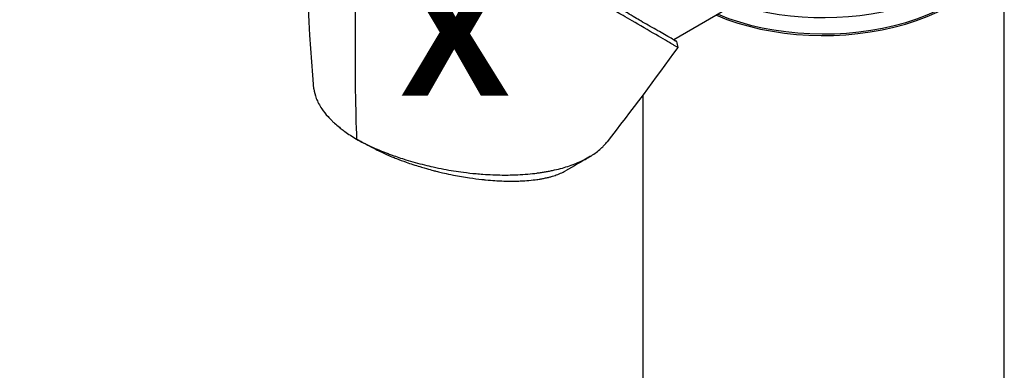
# Model space of a CAD drawing. Header units: millimetres. Extents: x 0 to 5219, y 0 to 2970.
# Tile 224 of 229: x 3242 to 3488, y 2321 to 2409. Entities that reach past the tile are written whole.
import ezdxf

# ---------------------------------------------------------------- set-up
doc = ezdxf.new("R2010")
doc.units = ezdxf.units.MM
doc.header["$LTSCALE"] = 0.2
for name, color, linetype in [('01_Object Line', 4, 'Continuous'), ('07_Special Line2', 76, 'Continuous'), ('12_Before Rev.Num.', 5, 'Continuous')]:
    doc.layers.add(name, color=color, linetype=linetype)
doc.layers.add('14_Mark', color=7, linetype='Continuous', true_color=0xe03c31)
doc.styles.add('Rainbow-5.0 Style', font='malgunsl.ttf')

# ---------------------------------------------------------------- blocks, each defined once
blk = doc.blocks.new('Blk$A18R1-4W24T')
for p, q in [((239.14, 1120.87), (239.14, 791.09)), ((173.64, 1103.5), (156.87, 1093.81)), ((149.14, 1080.03), (149.14, 791.09))]:
    blk.add_line(p, q)
for centre, major_axis, ratio, start_param, end_param in [((98.77, 1362.05), (18.61, 309.58), 0.034154, 2.393618, 2.81451), ((194.14, 1125.36), (45, 0), 0.57735, 4.203607, 6.283185), ((194.14, 1120.87), (45, 0), 0.57735, 4.078449, 6.291042), ((194.14, 1121.28), (45, 0), 0.57735, 4.089699, 6.283185), ((79.52, 1069.57), (-5.44, 2.95), 0.20917, 1.354811, 1.446049)]:
    blk.add_ellipse(centre, major_axis=major_axis, ratio=ratio, start_param=start_param, end_param=end_param)
for points, knots in [([(157.86, 1091.94), (157.86, 1091.93), (157.51, 1092.1), (156.71, 1092.56), (155.89, 1093.07), (152.75, 1094.92), (150.85, 1096), (146.64, 1098.43), (144.91, 1099.48), (142.87, 1100.62), (141.51, 1101.34), (138.04, 1103.34), (136.53, 1104.24), (130.94, 1107.53), (127.33, 1109.59), (123.24, 1111.95), (121.76, 1112.8), (117.37, 1115.34), (114.37, 1117.07), (105.1, 1122.43), (99.46, 1125.69), (93.17, 1129.3), (91.7, 1130.14), (88.07, 1132.23), (85.92, 1133.46), (81.81, 1135.84), (79.86, 1136.98), (78.05, 1138.02)], [1.915503, 1.915503, 1.915503, 1.915503, 2.453917, 2.453917, 3.119268, 3.119268, 3.710855, 3.710855, 4.236876, 4.236876, 4.642605, 4.642605, 4.934699, 4.934699, 5.667174, 5.667174, 6.066186, 6.066186, 6.818123, 6.818123, 8.314738, 8.314738, 8.772171, 8.772171, 9.455351, 9.455351, 10.137965, 10.137965, 10.137965, 10.137965]), ([(67.12, 1081.64), (65.55, 1099.48), (65.04, 1117.22), (64.62, 1135.35), (64.61, 1135.82), (64.6, 1136.3)], [0, 0, 0, 0, 6.08921, 6.08921, 6.253362, 6.253362, 6.253362, 6.253362]), ([(156.88, 1093.82), (157.55, 1093.43), (157.68, 1093.36), (157.31, 1093.56), (157.23, 1093.61), (156.82, 1093.84), (156.35, 1094.11), (155.27, 1094.73), (154.72, 1095.04), (153.07, 1095.98), (151.84, 1096.67), (149.87, 1097.81), (149.25, 1098.16), (148.15, 1098.81), (147.66, 1099.09), (146.56, 1099.75), (145.93, 1100.12), (144.97, 1100.71), (144.64, 1100.9), (144.32, 1101.1)], [-5.680696, -5.680696, -5.680696, -5.680696, -4.313633, -4.313633, -4.020302, -4.020302, -3.14591, -3.14591, -2.482877, -2.482877, -1.393563, -1.393563, -0.939479, -0.939479, -0.605419, -0.605419, -0.199748, -0.199748, -0.000287, -0.000287, -0.000287, -0.000287]), ([(67.12, 1081.64), (67.19, 1080.85), (67.38, 1080.05), (68.03, 1078.37), (68.49, 1077.5), (69.53, 1075.98), (70.05, 1075.33), (70.85, 1074.44), (71.08, 1074.2), (71.42, 1073.85), (71.53, 1073.74), (71.84, 1073.44), (72.05, 1073.24), (72.65, 1072.71), (73.04, 1072.37), (73.77, 1071.77), (74.09, 1071.52), (74.55, 1071.18), (74.68, 1071.09), (75.26, 1070.67), (75.73, 1070.34), (76.71, 1069.71), (77.22, 1069.4), (77.75, 1069.09)], [6.746797, 6.746797, 6.746797, 6.746797, 7.288579, 7.288579, 7.860772, 7.860772, 8.290537, 8.290537, 8.451715, 8.451715, 8.522248, 8.522248, 8.654959, 8.654959, 8.889881, 8.889881, 9.06617, 9.06617, 9.132077, 9.132077, 9.362293, 9.362293, 9.592797, 9.592797, 9.592797, 9.592797]), ([(77.75, 1069.09), (78.3, 1068.77), (78.91, 1068.44), (79.55, 1068.11), (80.16, 1067.8), (80.8, 1067.49), (81.48, 1067.18), (81.63, 1067.11), (81.78, 1067.04), (81.93, 1066.98), (83.16, 1066.43), (84.4, 1065.92), (85.63, 1065.46), (85.95, 1065.34), (86.28, 1065.22), (86.6, 1065.1), (87.73, 1064.7), (88.88, 1064.31), (90.06, 1063.95), (91.58, 1063.48), (93.13, 1063.05), (94.71, 1062.66), (95.42, 1062.48), (96.12, 1062.32), (96.83, 1062.16), (97.73, 1061.96), (98.62, 1061.78), (99.51, 1061.61), (101.15, 1061.3), (102.78, 1061.04), (104.39, 1060.83), (105.45, 1060.69), (106.51, 1060.58), (107.55, 1060.48), (108.13, 1060.43), (108.7, 1060.38), (109.26, 1060.34), (110.91, 1060.22), (112.51, 1060.16), (114.05, 1060.14), (115.39, 1060.13), (116.69, 1060.15), (117.93, 1060.21), (119.67, 1060.29), (121.26, 1060.44), (122.72, 1060.62), (122.83, 1060.64), (122.95, 1060.65), (123.06, 1060.67), (123.42, 1060.72), (123.77, 1060.77), (124.11, 1060.82), (124.46, 1060.88), (124.8, 1060.93), (125.14, 1060.99), (125.48, 1061.06), (125.82, 1061.12), (126.15, 1061.19), (126.47, 1061.25), (126.79, 1061.32), (127.1, 1061.39), (127.11, 1061.39), (127.12, 1061.39), (127.13, 1061.4), (128.48, 1061.7), (129.71, 1062.04), (130.84, 1062.42), (132.05, 1062.83), (133.13, 1063.27), (134.1, 1063.74), (134.19, 1063.78), (134.28, 1063.83), (134.37, 1063.87), (135.3, 1064.33), (136.14, 1064.82), (136.89, 1065.34), (137.75, 1065.93), (138.5, 1066.55), (139.14, 1067.2), (139.21, 1067.26), (139.27, 1067.33), (139.34, 1067.4), (139.59, 1067.67), (139.83, 1067.94), (140.06, 1068.22), (140.1, 1068.28), (140.15, 1068.34), (140.2, 1068.4)], [0, 0, 0, 0, 0.0293646, 0.0293646, 0.0293646, 0.0566154, 0.0566154, 0.0566154, 0.0625, 0.0625, 0.0625, 0.1118856, 0.1118856, 0.1118856, 0.125, 0.125, 0.125, 0.1687706, 0.1687706, 0.1687706, 0.2250488, 0.2250488, 0.2250488, 0.25, 0.25, 0.25, 0.2807426, 0.2807426, 0.2807426, 0.3373462, 0.3373462, 0.3373462, 0.375, 0.375, 0.375, 0.394127, 0.394127, 0.394127, 0.4504604, 0.4504604, 0.4504604, 0.5, 0.5, 0.5, 0.5625, 0.5625, 0.5625, 0.5671142, 0.5671142, 0.5671142, 0.581501, 0.581501, 0.581501, 0.5960263, 0.5960263, 0.5960263, 0.6106942, 0.6106942, 0.6106942, 0.625, 0.625, 0.625, 0.6254725, 0.6254725, 0.6254725, 0.6826656, 0.6826656, 0.6826656, 0.7442648, 0.7442648, 0.7442648, 0.75, 0.75, 0.75, 0.8049855, 0.8049855, 0.8049855, 0.8682916, 0.8682916, 0.8682916, 0.875, 0.875, 0.875, 0.9005062, 0.9005062, 0.9005062, 0.9059684, 0.9059684, 0.9059684, 0.9059684]), ([(82.68, 1066.43), (82.84, 1066.36), (82.99, 1066.28), (83.12, 1066.22), (83.36, 1066.11), (83.54, 1066.02), (83.67, 1065.96), (84.58, 1065.53), (85.53, 1065.12), (86.51, 1064.71), (86.9, 1064.56), (87.29, 1064.4), (87.68, 1064.24), (88.49, 1063.93), (89.31, 1063.63), (90.15, 1063.33), (91.25, 1062.95), (92.38, 1062.58), (93.52, 1062.23), (93.67, 1062.18), (93.82, 1062.14), (93.97, 1062.09), (95.73, 1061.57), (96.87, 1061.28), (97.34, 1061.17), (97.39, 1061.15), (97.58, 1061.1), (97.92, 1061.02), (98.54, 1060.87), (99.64, 1060.6), (101.23, 1060.27), (101.46, 1060.22), (101.7, 1060.18), (101.93, 1060.13), (103.26, 1059.87), (104.6, 1059.63), (105.94, 1059.43), (106.96, 1059.28), (107.98, 1059.15), (109, 1059.04), (109.31, 1059), (109.6, 1058.97), (109.88, 1058.94), (111.77, 1058.76), (113.02, 1058.7), (113.7, 1058.67), (113.79, 1058.66), (113.87, 1058.66), (113.94, 1058.66), (114.44, 1058.64), (115.6, 1058.59), (117.31, 1058.62), (117.7, 1058.62), (118.11, 1058.64), (118.55, 1058.65), (119.35, 1058.69), (120.06, 1058.74), (120.68, 1058.79), (121.5, 1058.86), (122.17, 1058.94), (122.72, 1059.02), (123.09, 1059.07), (123.43, 1059.12), (123.74, 1059.18), (124.06, 1059.23), (124.34, 1059.29), (124.6, 1059.34), (124.79, 1059.38), (124.97, 1059.42), (125.15, 1059.46), (125.44, 1059.52), (125.72, 1059.59), (126, 1059.67), (126.11, 1059.7), (126.22, 1059.73), (126.34, 1059.76), (126.75, 1059.88), (127.15, 1060.01), (127.54, 1060.15), (128.03, 1060.32), (128.49, 1060.51), (128.93, 1060.72), (129.05, 1060.77), (129.17, 1060.83), (129.29, 1060.89), (129.47, 1060.98), (129.65, 1061.08), (129.82, 1061.17)], [-0.9562395, -0.9562395, -0.9562395, -0.9562395, -0.9489424, -0.9489424, -0.9489424, -0.9357143, -0.9357143, -0.9357143, -0.889625, -0.889625, -0.889625, -0.8714286, -0.8714286, -0.8714286, -0.8344504, -0.8344504, -0.8344504, -0.7857143, -0.7857143, -0.7857143, -0.7816134, -0.7816134, -0.7816134, -0.7321429, -0.7321429, -0.7321429, -0.7131382, -0.7131382, -0.7131382, -0.6785714, -0.6785714, -0.6785714, -0.668891, -0.668891, -0.668891, -0.6136608, -0.6136608, -0.6136608, -0.5714286, -0.5714286, -0.5714286, -0.5631973, -0.5631973, -0.5631973, -0.5077586, -0.5077586, -0.5077586, -0.5, -0.5, -0.5, -0.4417473, -0.4417473, -0.4417473, -0.4285714, -0.4285714, -0.4285714, -0.3976984, -0.3976984, -0.3976984, -0.3571429, -0.3571429, -0.3571429, -0.3396491, -0.3396491, -0.3396491, -0.3214286, -0.3214286, -0.3214286, -0.3105609, -0.3105609, -0.3105609, -0.2929487, -0.2929487, -0.2929487, -0.2857143, -0.2857143, -0.2857143, -0.2580205, -0.2580205, -0.2580205, -0.2239141, -0.2239141, -0.2239141, -0.2142857, -0.2142857, -0.2142857, -0.1992287, -0.1992287, -0.1992287, -0.1992287])]:
    blk.add_open_spline(points, degree=3, knots=knots)
for points in [[(157.53, 1093.44), (157.64, 1092.94), (157.75, 1092.44), (157.86, 1091.94)], [(157.86, 1091.94), (152.23, 1084.11), (146.26, 1076.12), (140.2, 1068.4)], [(82.68, 1066.44), (81.17, 1067.19), (79.68, 1067.97), (78.23, 1068.81)], [(136.06, 1064.8), (133.92, 1063.49), (131.78, 1062.27), (129.82, 1061.17)]]:
    blk.add_open_spline(points, degree=3)
blk = doc.blocks.new('A$C36afca62')
h = blk.add_hatch(color=256)
h.dxf.hatch_style = 1
h.paths.add_polyline_path([(6, 0, 1), (-6, 0, 1)])
at = {"layer": '07_Special Line2'}
blk.add_hatch(color=256, dxfattribs=at).paths.add_polyline_path([(51.08, 29.49), (33.42, 25.88), (39.12, 16)])
at = {"layer": '12_Before Rev.Num.'}
blk.add_hatch(color=256, dxfattribs=at).paths.add_polyline_path([(0, 58.99), (-5.7, 41.88), (5.7, 41.88)])
at = {"layer": '14_Mark'}
blk.add_hatch(color=256, dxfattribs=at).paths.add_polyline_path([(51.08, -29.49), (39.12, -16), (33.42, -25.88)])
blk.add_circle((0, 0), 6)
at = {"layer": '07_Special Line2'}
for p, q in [((48.62, 28.07), (33.89, 25.06)), ((38.65, 16.82), (48.62, 28.07)), ((38.65, 16.82), (33.89, 25.06))]:
    blk.add_line(p, q, dxfattribs=at)
at = {"layer": '07_Special Line2', "const_width": 6}
blk.add_lwpolyline([(36.27, 20.94), (0, 0)], dxfattribs=at)
at = {"layer": '12_Before Rev.Num.'}
for p, q in [((0, 56.14), (-4.75, 41.88)), ((4.75, 41.88), (0, 56.14)), ((4.75, 41.88), (-4.75, 41.88))]:
    blk.add_line(p, q, dxfattribs=at)
at = {"layer": '12_Before Rev.Num.', "const_width": 6}
blk.add_lwpolyline([(0, 41.88), (0, 0)], dxfattribs=at)
at = {"layer": '14_Mark'}
for p, q in [((33.89, -25.06), (38.65, -16.82)), ((48.62, -28.07), (38.65, -16.82)), ((33.89, -25.06), (48.62, -28.07))]:
    blk.add_line(p, q, dxfattribs=at)
at = {"layer": '14_Mark', "const_width": 6}
blk.add_lwpolyline([(36.27, -20.94), (0, 0)], dxfattribs=at)
at = {"insert": (-21.41, -18.55), "char_height": 19.2, "attachment_point": 4, "style": 'Rainbow-5.0 Style'}
blk.add_mtext('{\\fMalgun Gothic Semilight|b1|i0|c129|p50;T}', dxfattribs=at)
at = {"layer": '07_Special Line2', "insert": (43.22, 5.18), "char_height": 19.2, "attachment_point": 4, "style": 'Rainbow-5.0 Style'}
blk.add_mtext('{\\fMalgun Gothic Semilight|b1|i0|c129|p50;Y}', dxfattribs=at)
at = {"layer": '12_Before Rev.Num.', "insert": (-24.7, 42.87), "char_height": 19.2, "attachment_point": 4, "style": 'Rainbow-5.0 Style'}
blk.add_mtext('{\\fMalgun Gothic Semilight|b1|i0|c129|p50;Z}', dxfattribs=at)
at = {"layer": '14_Mark', "insert": (36.13, -46.02), "char_height": 19.2, "attachment_point": 4, "style": 'Rainbow-5.0 Style'}
blk.add_mtext('{\\fMalgun Gothic Semilight|b1|i0|c129|p50;X}', dxfattribs=at)

msp = doc.modelspace()

# ---------------------------------------------------------------- block references
at = {"xscale": 1.6, "yscale": 1.6, "zscale": 1.6}
msp.add_blockref('A$C36afca62', (3279.913, 2478.583), dxfattribs=at)
at = {"layer": '01_Object Line'}
msp.add_blockref('Blk$A18R1-4W24T', (3248.729, 1309.722), dxfattribs=at)

doc.saveas('drawing.dxf')
